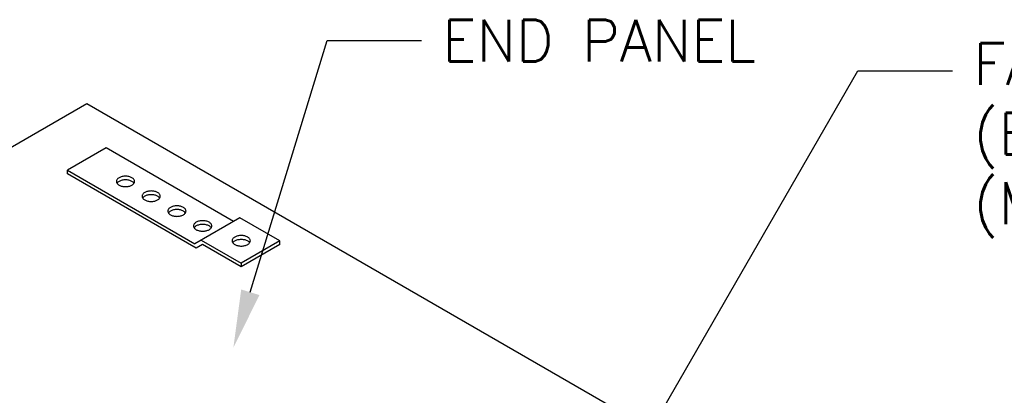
# Model space of a CAD drawing. Header units: inches. Extents: x 31 to 585, y 3457 to 3603.
# Tile 21 of 24: x 258 to 285, y 3592 to 3603. Entities that reach past the tile are written whole.
import ezdxf
from ezdxf import colors
from ezdxf.entities.mleader import LeaderData, LeaderLine
from ezdxf.math import Vec2, Vec3

# ---------------------------------------------------------------- set-up
doc = ezdxf.new("R2010")
doc.units = ezdxf.units.IN
doc.header["$MEASUREMENT"] = 0
for name, color, linetype in [('1-MOUNT', 155, 'Continuous'), ('1-PANEL', 6, 'Continuous'), ('1-TEXT', 2, 'Continuous')]:
    doc.layers.add(name, color=color, linetype=linetype)
doc.styles.add('TEXT', font='romans.shx')

msp = doc.modelspace()

# ---------------------------------------------------------------- linework, layer by layer
at = {"layer": '1-MOUNT'}
for p, q in [((259.88599, 3599.18281), (258.82622, 3598.57057)), ((263.38215, 3597.16274), (259.88599, 3599.18281)), ((258.82622, 3598.46858), (258.82622, 3598.57057)), ((258.82622, 3598.57057), (262.32238, 3596.55051)), ((262.35889, 3596.42734), (258.82622, 3598.46858)), ((263.55945, 3597.26466), (262.32238, 3596.55051)), ((264.65511, 3596.63132), (263.55945, 3597.26466)), ((262.53556, 3596.52933), (262.35889, 3596.42734)), ((262.49906, 3596.6525), (263.59534, 3596.01909)), ((263.59534, 3595.9171), (262.53556, 3596.52933)), ((264.65511, 3596.63132), (263.59534, 3596.01909)), ((264.65511, 3596.52933), (263.59534, 3595.9171)), ((264.65511, 3596.52933), (264.65511, 3596.63132)), ((263.59534, 3596.01909), (263.59534, 3595.9171))]:
    msp.add_line(p, q, dxfattribs=at)
for points in [[(260.53361, 3598.13697), (260.55479, 3598.14421), (260.5743, 3598.15285), (260.59241, 3598.16232), (260.60913, 3598.17291), (260.62362, 3598.18406), (260.63616, 3598.19632), (260.64675, 3598.20914), (260.65483, 3598.22252), (260.66096, 3598.23617), (260.66459, 3598.2501), (260.6657, 3598.26432), (260.66459, 3598.27853), (260.66096, 3598.29246), (260.65483, 3598.30612), (260.64675, 3598.31949), (260.63616, 3598.33231), (260.62362, 3598.34457), (260.60913, 3598.356), (260.59241, 3598.36631), (260.5743, 3598.37578), (260.55479, 3598.38442), (260.53361, 3598.39167), (260.5116, 3598.3978), (260.48847, 3598.40254), (260.4645, 3598.40588), (260.44026, 3598.40811), (260.41601, 3598.40867), (260.39149, 3598.40811), (260.36725, 3598.40588), (260.34328, 3598.40254), (260.32043, 3598.3978), (260.29814, 3598.39167), (260.27724, 3598.38442), (260.25745, 3598.37578), (260.23934, 3598.36631), (260.2229, 3598.356), (260.20813, 3598.34457), (260.19559, 3598.33231), (260.185, 3598.31949), (260.17692, 3598.30612), (260.17079, 3598.29246), (260.16744, 3598.27853), (260.16605, 3598.26432), (260.16744, 3598.2501), (260.17079, 3598.23617), (260.17692, 3598.22252), (260.185, 3598.20914), (260.19559, 3598.19632), (260.20813, 3598.18406), (260.2229, 3598.17291), (260.23934, 3598.16232), (260.25745, 3598.15285), (260.27724, 3598.14421), (260.29814, 3598.13697), (260.32043, 3598.13111), (260.34328, 3598.1261), (260.36725, 3598.12275), (260.39149, 3598.1208), (260.41601, 3598.11997), (260.44026, 3598.1208), (260.4645, 3598.12275), (260.48847, 3598.1261), (260.5116, 3598.13111)], [(261.02685, 3597.98955), (261.00456, 3597.98342), (260.98366, 3597.97617), (260.96388, 3597.96781), (260.94576, 3597.95806), (260.92932, 3597.94775), (260.91483, 3597.93633), (260.90201, 3597.92406), (260.8917, 3597.91124), (260.88334, 3597.89815), (260.87749, 3597.88421), (260.87387, 3597.87028), (260.87275, 3597.85607), (260.87387, 3597.84186), (260.87749, 3597.82792), (260.88334, 3597.81427), (260.8917, 3597.80089), (260.90201, 3597.78807), (260.91483, 3597.77581), (260.92932, 3597.76467), (260.94576, 3597.75408), (260.96388, 3597.7446), (260.98366, 3597.73624), (261.00456, 3597.72872), (261.02685, 3597.72287), (261.04998, 3597.71813), (261.07367, 3597.71451), (261.09791, 3597.71255), (261.12244, 3597.71172), (261.14696, 3597.71255), (261.1712, 3597.71451), (261.19489, 3597.71813), (261.21802, 3597.72287), (261.24031, 3597.72872), (261.26121, 3597.73624), (261.281, 3597.7446), (261.29911, 3597.75408), (261.31555, 3597.76467), (261.33005, 3597.77581), (261.34286, 3597.78807), (261.35317, 3597.80089), (261.36153, 3597.81427), (261.36739, 3597.82792), (261.37101, 3597.84186), (261.37212, 3597.85607), (261.37101, 3597.87028), (261.36739, 3597.88421), (261.36153, 3597.89815), (261.35317, 3597.91124), (261.34286, 3597.92406), (261.33005, 3597.93633), (261.31555, 3597.94775), (261.29911, 3597.95806), (261.281, 3597.96781), (261.26121, 3597.97617), (261.24031, 3597.98342), (261.21802, 3597.98955), (261.19489, 3597.99429), (261.1712, 3597.99763), (261.14696, 3597.99986), (261.12244, 3598.00042), (261.09791, 3597.99986), (261.07367, 3597.99763), (261.04998, 3597.99429)], [(261.65246, 3597.55009), (261.63574, 3597.5395), (261.62125, 3597.52808), (261.60871, 3597.51582), (261.59812, 3597.503), (261.59004, 3597.4899), (261.58391, 3597.47597), (261.58029, 3597.46203), (261.57917, 3597.44782), (261.58029, 3597.43389), (261.58391, 3597.41967), (261.59004, 3597.40602), (261.59812, 3597.39264), (261.60871, 3597.37983), (261.62125, 3597.36784), (261.63574, 3597.35642), (261.65246, 3597.34583), (261.67058, 3597.33635), (261.69008, 3597.32799), (261.71126, 3597.32075), (261.73328, 3597.31462), (261.75641, 3597.30988), (261.78037, 3597.30626), (261.80462, 3597.30431), (261.82886, 3597.30347), (261.85338, 3597.30431), (261.87763, 3597.30626), (261.90159, 3597.30988), (261.92444, 3597.31462), (261.94674, 3597.32075), (261.96764, 3597.32799), (261.98742, 3597.33635), (262.00554, 3597.34583), (262.02198, 3597.35642), (262.03675, 3597.36784), (262.04929, 3597.37983), (262.05988, 3597.39264), (262.06796, 3597.40602), (262.07409, 3597.41967), (262.07771, 3597.43389), (262.07883, 3597.44782), (262.07771, 3597.46203), (262.07409, 3597.47597), (262.06796, 3597.4899), (262.05988, 3597.503), (262.04929, 3597.51582), (262.03675, 3597.52808), (262.02198, 3597.5395), (262.00554, 3597.55009), (261.98742, 3597.55957), (261.96764, 3597.56793), (261.94674, 3597.57517), (261.92444, 3597.5813), (261.90159, 3597.58604), (261.87763, 3597.58938), (261.85338, 3597.59161), (261.82886, 3597.59217), (261.80462, 3597.59161), (261.78037, 3597.58938), (261.75641, 3597.58604), (261.73328, 3597.5813), (261.71126, 3597.57517), (261.69008, 3597.56793), (261.67058, 3597.55957)], [(262.41769, 3597.16692), (262.39679, 3597.15968), (262.377, 3597.15132), (262.35889, 3597.14184), (262.34245, 3597.13125), (262.32795, 3597.11983), (262.31514, 3597.10785), (262.30482, 3597.09503), (262.29646, 3597.08165), (262.29061, 3597.06772), (262.28699, 3597.05378), (262.2856, 3597.03957), (262.28699, 3597.02564), (262.29061, 3597.01143), (262.29646, 3596.99777), (262.30482, 3596.9844), (262.31514, 3596.97158), (262.32795, 3596.95959), (262.34245, 3596.94817), (262.35889, 3596.93758), (262.377, 3596.92811), (262.39679, 3596.91974), (262.41769, 3596.9125), (262.43998, 3596.90637), (262.46311, 3596.90163), (262.4868, 3596.89801), (262.51104, 3596.89606), (262.53556, 3596.89522), (262.56008, 3596.89606), (262.58433, 3596.89801), (262.60802, 3596.90163), (262.63114, 3596.90637), (262.65316, 3596.9125), (262.67434, 3596.91974), (262.69412, 3596.92811), (262.71224, 3596.93758), (262.72868, 3596.94817), (262.74317, 3596.95959), (262.75571, 3596.97158), (262.7663, 3596.9844), (262.77466, 3596.99777), (262.78051, 3597.01143), (262.78413, 3597.02564), (262.78525, 3597.03957), (262.78413, 3597.05378), (262.78051, 3597.06772), (262.77466, 3597.08165), (262.7663, 3597.09503), (262.75571, 3597.10785), (262.74317, 3597.11983), (262.72868, 3597.13125), (262.71224, 3597.14184), (262.69412, 3597.15132), (262.67434, 3597.15968), (262.65316, 3597.16692), (262.63114, 3597.17305), (262.60802, 3597.17779), (262.58433, 3597.18114), (262.56008, 3597.18336), (262.53556, 3597.18392), (262.51104, 3597.18336), (262.4868, 3597.18114), (262.46311, 3597.17779), (262.43998, 3597.17305)], [(263.45656, 3596.75143), (263.43677, 3596.74307), (263.41866, 3596.73359), (263.40222, 3596.72301), (263.38773, 3596.71158), (263.37491, 3596.6996), (263.3646, 3596.68678), (263.35624, 3596.6734), (263.35039, 3596.65947), (263.34676, 3596.64554), (263.34565, 3596.63132), (263.34676, 3596.61739), (263.35039, 3596.60318), (263.35624, 3596.58952), (263.3646, 3596.57615), (263.37491, 3596.56333), (263.38773, 3596.55135), (263.40222, 3596.53992), (263.41866, 3596.52933), (263.43677, 3596.51986), (263.45656, 3596.5115), (263.47746, 3596.50425), (263.49975, 3596.49812), (263.52288, 3596.49338), (263.54657, 3596.48976), (263.57081, 3596.48781), (263.59534, 3596.48725), (263.61986, 3596.48781), (263.6441, 3596.48976), (263.66779, 3596.49338), (263.69092, 3596.49812), (263.71321, 3596.50425), (263.73411, 3596.5115), (263.7539, 3596.51986), (263.77201, 3596.52933), (263.78845, 3596.53992), (263.80294, 3596.55135), (263.81576, 3596.56333), (263.82607, 3596.57615), (263.83443, 3596.58952), (263.84028, 3596.60318), (263.84391, 3596.61739), (263.84502, 3596.63132), (263.84391, 3596.64554), (263.84028, 3596.65947), (263.83443, 3596.6734), (263.82607, 3596.68678), (263.81576, 3596.6996), (263.80294, 3596.71158), (263.78845, 3596.72301), (263.77201, 3596.73359), (263.7539, 3596.74307), (263.73411, 3596.75143), (263.71321, 3596.75868), (263.69092, 3596.76481), (263.66779, 3596.76954), (263.6441, 3596.77289), (263.61986, 3596.77512), (263.59534, 3596.77567), (263.57081, 3596.77512), (263.54657, 3596.77289), (263.52288, 3596.76954), (263.49975, 3596.76481), (263.47746, 3596.75868)]]:
    msp.add_lwpolyline(points, close=True, dxfattribs=at)
for points in [[(260.64928, 3598.21332), (260.64675, 3598.2175), (260.63616, 3598.23032), (260.62362, 3598.24258), (260.60913, 3598.25373), (260.59241, 3598.26432), (260.5743, 3598.27379), (260.55479, 3598.28243), (260.53361, 3598.28968), (260.5116, 3598.29553), (260.48847, 3598.30027), (260.4645, 3598.30389), (260.44026, 3598.30584), (260.41601, 3598.30667), (260.39149, 3598.30584), (260.36725, 3598.30389), (260.34328, 3598.30027), (260.32043, 3598.29553), (260.29814, 3598.28968), (260.27724, 3598.28243), (260.25745, 3598.27379), (260.23934, 3598.26432), (260.2229, 3598.25373), (260.20813, 3598.24258), (260.19559, 3598.23032), (260.185, 3598.2175), (260.18247, 3598.21332)], [(261.35579, 3597.80507), (261.35317, 3597.80925), (261.34286, 3597.82207), (261.33005, 3597.83433), (261.31555, 3597.84576), (261.29911, 3597.85607), (261.281, 3597.86554), (261.26121, 3597.87418), (261.24031, 3597.88143), (261.21802, 3597.88728), (261.19489, 3597.8923), (261.1712, 3597.89564), (261.14696, 3597.89759), (261.12244, 3597.89843), (261.09791, 3597.89759), (261.07367, 3597.89564), (261.04998, 3597.8923), (261.02685, 3597.88728), (261.00456, 3597.88143), (260.98366, 3597.87418), (260.96388, 3597.86554), (260.94576, 3597.85607), (260.92932, 3597.84576), (260.91483, 3597.83433), (260.90201, 3597.82207), (260.8917, 3597.80925), (260.88909, 3597.80507)], [(262.0624, 3597.39682), (262.05988, 3597.401), (262.04929, 3597.41382), (262.03675, 3597.42608), (262.02198, 3597.43751), (262.00554, 3597.44782), (261.98742, 3597.4573), (261.96764, 3597.46593), (261.94674, 3597.47318), (261.92444, 3597.47931), (261.90159, 3597.48405), (261.87763, 3597.48739), (261.85338, 3597.48934), (261.82886, 3597.49018), (261.80462, 3597.48934), (261.78037, 3597.48739), (261.75641, 3597.48405), (261.73328, 3597.47931), (261.71126, 3597.47318), (261.69008, 3597.46593), (261.67058, 3597.4573), (261.65246, 3597.44782), (261.63574, 3597.43751), (261.62125, 3597.42608), (261.60871, 3597.41382), (261.59812, 3597.401), (261.5956, 3597.39682)], [(262.76891, 3596.98858), (262.7663, 3596.99276), (262.75571, 3597.00557), (262.74317, 3597.01784), (262.72868, 3597.02926), (262.71224, 3597.03957), (262.69412, 3597.04905), (262.67434, 3597.05769), (262.65316, 3597.06493), (262.63114, 3597.07106), (262.60802, 3597.0758), (262.58433, 3597.07914), (262.56008, 3597.08137), (262.53556, 3597.08193), (262.51104, 3597.08137), (262.4868, 3597.07914), (262.46311, 3597.0758), (262.43998, 3597.07106), (262.41769, 3597.06493), (262.39679, 3597.05769), (262.377, 3597.04905), (262.35889, 3597.03957), (262.34245, 3597.02926), (262.32795, 3597.01784), (262.31514, 3597.00557), (262.30482, 3596.99276), (262.30221, 3596.98858)], [(263.36196, 3596.58037), (263.3646, 3596.58451), (263.37491, 3596.59733), (263.38773, 3596.60959), (263.40222, 3596.62101), (263.41866, 3596.63132), (263.43677, 3596.64108), (263.45656, 3596.64944), (263.47746, 3596.65668), (263.49975, 3596.66281), (263.52288, 3596.66755), (263.54657, 3596.67089), (263.57081, 3596.67312), (263.59534, 3596.67368), (263.61986, 3596.67312), (263.6441, 3596.67089), (263.66779, 3596.66755), (263.69092, 3596.66281), (263.71321, 3596.65668), (263.73411, 3596.64944), (263.7539, 3596.64108), (263.77201, 3596.63132), (263.78845, 3596.62101), (263.80294, 3596.60959), (263.81576, 3596.59733), (263.82607, 3596.58451), (263.82871, 3596.58037)]]:
    msp.add_lwpolyline(points, dxfattribs=at)
at = {"layer": '1-PANEL'}
for p, q in [((242.39655, 3590.61001), (259.3525, 3600.40755)), ((259.3525, 3600.40755), (276.31027, 3590.61001))]:
    msp.add_line(p, q, dxfattribs=at)

# ---------------------------------------------------------------- leaders
at = {"layer": '1-TEXT'}
ml = msp.add_multileader_mtext('Standard', dxfattribs=at)
ml.set_content('END PANEL', color=256, style='TEXT')
ml.set_leader_properties(color=4, linetype='ByLayer', lineweight=-1)
ml.build(insert=Vec2(0, 0))
ml.multileader.update_dxf_attribs({"dogleg_length": 0.36, "arrow_head_size": 1.59375, "scale": 8.5})
ctx = ml.context
ctx.base_point, ctx.scale, ctx.char_height, ctx.arrow_head_size, ctx.landing_gap_size, ctx.plane_origin = Vec3(268.54908, 3602.13579), 8.5, 1.1475, 1.59375, 0.57375, Vec3(266.25408, 3599.24873)
notes = []
notes.append((ctx, [(0, (1, 1, 0), (265.95881, 3602.13579), (1, 0), 2.59027, [(0, [(263.37912, 3593.69255)], 0, [])])]))
ctx.mtext.insert, ctx.mtext.width, ctx.mtext.flow_direction = Vec3(269.12283, 3602.70954), 10.3931984, 5
ml = msp.add_multileader_mtext('Standard', dxfattribs=at)
ml.set_content('FACTORY SUPPLIED, FIELD APPLIED PANEL LOCKING CLIP SECURED TO PANEL EDGE \\P(END PANEL ONLY) \\P(MIN. 2 PER PANEL JOINT)', color=256, style='TEXT')
ml.set_leader_properties(color=4, linetype='ByLayer', lineweight=-1)
ml.build(insert=Vec2(0, 0))
ml.multileader.update_dxf_attribs({"dogleg_length": 0.36, "arrow_head_size": 1.59375, "scale": 8.5})
ctx = ml.context
ctx.base_point, ctx.scale, ctx.char_height, ctx.arrow_head_size, ctx.landing_gap_size, ctx.plane_origin = Vec3(283.13184, 3601.30129), 8.5, 1.1475, 1.59375, 0.57375, Vec3(280.83684, 3598.4144)
notes.append((ctx, [(0, (1, 1, 0), (280.53004, 3601.30129), (1, 0), 2.6018, [(0, [(272.64308, 3587.62459)], 0, [])])]))
ctx.mtext.insert, ctx.mtext.width, ctx.mtext.flow_direction = Vec3(283.70559, 3602.06629), 31.8205001, 5
for ctx, leaders in notes:
    for number, flags, end, landing, length, lines in leaders:
        leader = LeaderData()
        leader.index, (leader.has_last_leader_line, leader.has_dogleg_vector, leader.attachment_direction) = number, flags
        leader.last_leader_point, leader.dogleg_vector, leader.dogleg_length = Vec3(end), Vec3(landing), length
        for number, points, colour, breaks in lines:
            line = LeaderLine()
            line.index, line.vertices, line.color, line.breaks = number, Vec3.list(points), colors.encode_raw_color(colour), breaks
            leader.lines.append(line)
        ctx.leaders.append(leader)

doc.saveas('drawing.dxf')
